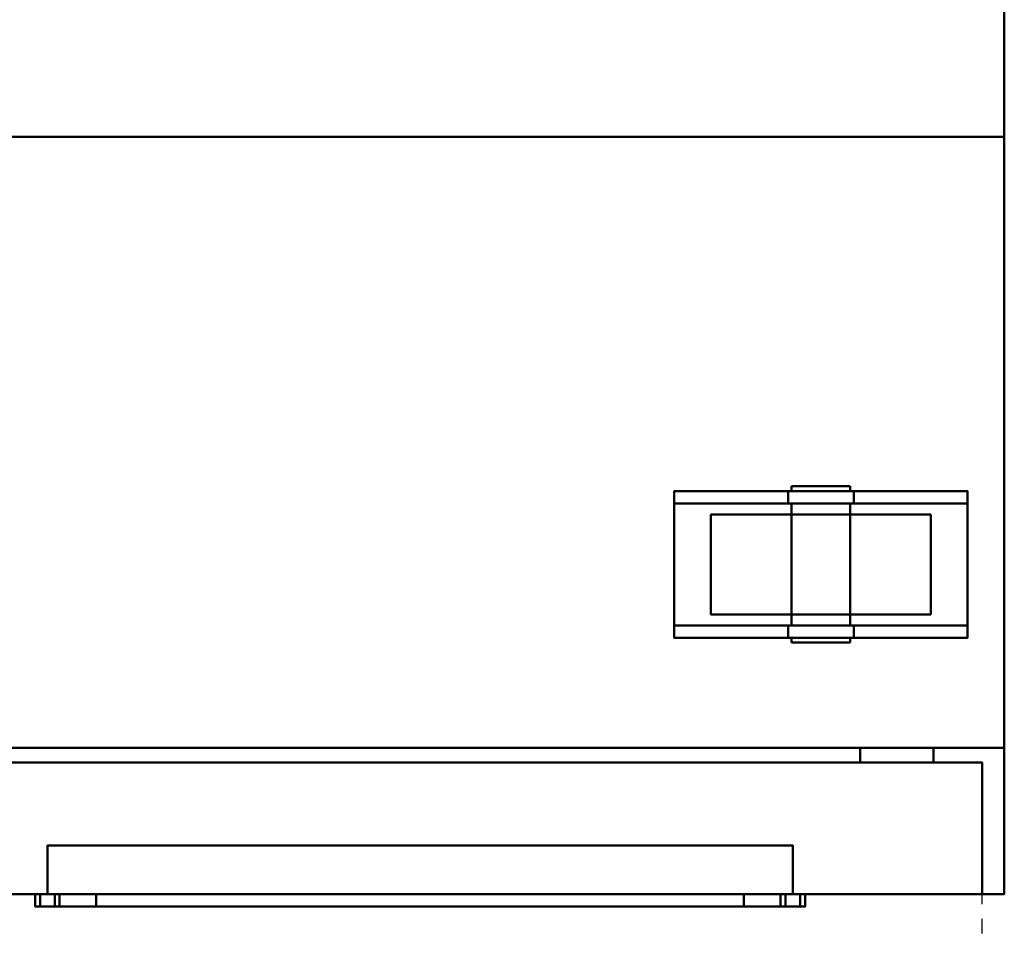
# Model space of a CAD drawing. Header units: millimetres. Extents: x -1264 to 588, y -1214 to 732.
# Tile 13 of 18: x 133 to 536, y -86 to 290. Entities that reach past the tile are written whole.
import ezdxf

# ---------------------------------------------------------------- set-up
doc = ezdxf.new("R2010")
doc.units = ezdxf.units.MM
doc.linetypes.add('Dash', pattern=[11.999999, 6, -6])
doc.layers.add('Q-SPCQ', color=7, linetype='Continuous', lineweight=30)

msp = doc.modelspace()

# ---------------------------------------------------------------- linework, layer by layer
at = {"layer": 'Q-SPCQ', "color": 7}
for q in [(536, 732), (-1263.7, -68)]:
    msp.add_line((536, -68), q, dxfattribs=at)
at = {"layer": 'Q-SPCQ', "linetype": 'Dash'}
msp.add_line((527, -528), (527, -68), dxfattribs=at)
msp.add_arc((553.6, -41.4), 487.32, 183.1286, 266.8714, dxfattribs=at)
at = {"layer": 'Q-SPCQ', "lineweight": 40}
for points in [[(536, -8, 135), (-1264, -8, 135), (-1264, 732, 135), (536, 732, 135)], [(536, 242, 1021.13), (-1264, 242, 1021.13), (-1264, 242, 900), (536, 242, 900)], [(536, 242, 900), (-1264, 242, 900), (-1264, -68, 900), (536, -68, 900)], [(-1264, 242, 913), (-1264, -68, 913), (536, -68, 913), (536, 242, 913)], [(536, -68, 900), (-1264, -68, 900), (-1264, 242, 900), (536, 242, 900)], [(536, 242, 913), (536, 242, 900), (-1264, 242, 900), (-1264, 242, 913)], [(536, -68, 913), (536, -68, 900), (536, 242, 900), (536, 242, 913)], [(447.56, 97, 38.18), (447.56, 92, 38.18), (401, 92, 130), (401, 97, 130)], [(401, 97, 135), (401, 37, 135), (521, 37, 135), (521, 97, 135)], [(521, 97, 130), (521, 92, 130), (474.44, 92, 38.18), (474.44, 97, 38.18)], [(401, 92, 130), (521, 92, 130), (521, 42, 130), (401, 42, 130)], [(447.56, 42, 38.18), (447.56, 37, 38.18), (401, 37, 130), (401, 42, 130)], [(521, 42, 130), (521, 37, 130), (474.44, 37, 38.18), (474.44, 42, 38.18)], [(536, -8, 135), (536, -8, 855), (-1264, -8, 855), (-1264, -8, 135)], [(-1264, -68, 855), (-1264, -8, 855), (536, -8, 855), (536, -68, 855)], [(507, -14, 803), (507, -8, 803), (87, -8, 803), (87, -14, 803)], [(87, -14, 183), (87, -8, 183), (507, -8, 183), (507, -14, 183)], [(477, -14, 213), (477, -8, 213), (117, -8, 213), (117, -14, 213)], [(117, -14, 773), (117, -8, 773), (477, -8, 773), (477, -14, 773)], [(477, -14, 773), (477, -8, 773), (477, -8, 213), (477, -14, 213)], [(507, -14, 183), (507, -8, 183), (507, -8, 803), (507, -14, 803)], [(527, -14, 838), (527, -14, 148), (67, -14, 148), (67, -14, 838)], [(527, -68, 838), (527, -14, 838), (67, -14, 838), (67, -68, 838)], [(67, -68, 148), (67, -14, 148), (527, -14, 148), (527, -68, 148)], [(527, -68, 148), (527, -14, 148), (527, -14, 838), (527, -68, 838)], [(449.5, -48, 798), (144.5, -48, 798), (144.5, -48, 778), (449.5, -48, 778)], [(449.5, -68, 798), (144.5, -68, 798), (144.5, -48, 798), (449.5, -48, 798)], [(536, -68, 900), (-1264, -68, 900), (-1264, -68, 855), (536, -68, 855)], [(-1264, -68, 913), (-1264, -68, 900), (536, -68, 900), (536, -68, 913)], [(139.5, -73, 806), (139.5, -68, 806), (139.5, -68, 710), (139.5, -73, 710)], [(452.5, -73, 808), (452.5, -68, 808), (141.5, -68, 808), (141.5, -73, 808)], [(149.5, -73, 710), (149.5, -68, 710), (149.5, -68, 768), (149.5, -73, 768)], [(164.5, -73, 783), (164.5, -68, 783), (429.5, -68, 783), (429.5, -73, 783)], [(444.5, -73, 768), (444.5, -68, 768), (444.5, -68, 710), (444.5, -73, 710)], [(454.5, -73, 710), (454.5, -68, 710), (454.5, -68, 806), (454.5, -73, 806)]]:
    msp.add_3dface(points, dxfattribs=at)
for points, invisible_edges in [([(536, 732, 1090), (507, 672.95, 1081.7), (536, 242, 1021.13)], 3), ([(536, 242, 900), (536, 732, 135), (536, 732, 1090), (536, 242, 1021.13)], 1), ([(536, 242, 900), (536, -8, 855), (536, -8, 135), (536, 732, 135)], 9), ([(507, 298.14, 1029.02), (536, 242, 1021.13), (507, 672.95, 1081.7)], 3), ([(-114, 298.14, 1029.02), (-1236, 298.14, 1029.02), (-1264, 242, 1021.13), (536, 242, 1021.13)], 10), ([(536, 242, 1021.13), (507, 298.14, 1029.02), (-72, 298.14, 1029.02), (-114, 298.14, 1029.02)], 13), ([(536, -8, 855), (536, 242, 900), (536, -68, 900), (536, -68, 855)], 1), ([(450.61, 97, 51), (449.41, 97, 48.11), (401, 97, 130)], 14), ([(449.41, 97, 48.11), (449, 97, 45), (447.56, 97, 38.18), (401, 97, 130)], 10), ([(461, 97, 57), (457.89, 97, 56.59), (401, 97, 130), (521, 97, 130)], 14), ([(455, 97, 55.39), (452.51, 97, 53.49), (401, 97, 130)], 14), ([(457.89, 97, 56.59), (455, 97, 55.39), (401, 97, 130)], 14), ([(521, 97, 130), (401, 97, 130), (401, 97, 135), (521, 97, 135)], 1), ([(401, 97, 130), (452.51, 97, 53.49), (450.61, 97, 51)], 13), ([(401, 97, 135), (401, 97, 130), (401, 92, 130), (401, 37, 135)], 4), ([(449.61, 97, 35.13), (447.56, 97, 38.18), (450.61, 97, 39), (452.51, 97, 36.51)], 10), ([(447.56, 97, 38.18), (449.41, 97, 41.89), (450.61, 97, 39)], 13), ([(449.41, 97, 41.89), (447.56, 97, 38.18), (449, 97, 45)], 3), ([(449.61, 92, 35.13), (447.56, 92, 38.18), (447.56, 97, 38.18), (449.61, 97, 35.13)], 8), ([(450.61, 99, 39), (449.41, 99, 41.89), (449, 99, 45), (449.41, 99, 48.11)], 8), ([(449.41, 97, 41.89), (449, 97, 45), (449, 99, 45), (449.41, 99, 41.89)], 8), ([(449, 97, 45), (449.41, 97, 48.11), (449.41, 99, 48.11), (449, 99, 45)], 2), ([(449.41, 99, 48.11), (450.61, 99, 51), (452.51, 99, 53.49), (464.11, 99, 33.41)], 12), ([(450.61, 97, 39), (449.41, 97, 41.89), (449.41, 99, 41.89), (450.61, 99, 39)], 10), ([(449.41, 97, 48.11), (450.61, 97, 51), (450.61, 99, 51), (449.41, 99, 48.11)], 10), ([(452.51, 97, 36.51), (455, 97, 34.61), (452.34, 97, 32.66), (449.61, 97, 35.13)], 10), ([(452.34, 92, 32.66), (449.61, 92, 35.13), (449.61, 97, 35.13), (452.34, 97, 32.66)], 10), ([(457.89, 99, 33.41), (455, 99, 34.61), (452.51, 99, 36.51), (450.61, 99, 39)], 8), ([(452.51, 97, 36.51), (450.61, 97, 39), (450.61, 99, 39), (452.51, 99, 36.51)], 10), ([(450.61, 97, 51), (452.51, 97, 53.49), (452.51, 99, 53.49), (450.61, 99, 51)], 10), ([(455, 97, 34.61), (457.89, 97, 33.41), (455.59, 97, 30.93), (452.34, 97, 32.66)], 10), ([(455.59, 92, 30.93), (452.34, 92, 32.66), (452.34, 97, 32.66), (455.59, 97, 30.93)], 10), ([(455, 99, 55.39), (457.89, 99, 56.59), (461, 99, 57), (452.51, 99, 53.49)], 4), ([(455, 97, 34.61), (452.51, 97, 36.51), (452.51, 99, 36.51), (455, 99, 34.61)], 10), ([(452.51, 97, 53.49), (455, 97, 55.39), (455, 99, 55.39), (452.51, 99, 53.49)], 10), ([(457.89, 97, 33.41), (455, 97, 34.61), (455, 99, 34.61), (457.89, 99, 33.41)], 10), ([(455, 97, 55.39), (457.89, 97, 56.59), (457.89, 99, 56.59), (455, 99, 55.39)], 10), ([(457.89, 97, 33.41), (461, 97, 33), (459.16, 97, 30.04), (455.59, 97, 30.93)], 10), ([(459.16, 92, 30.04), (455.59, 92, 30.93), (455.59, 97, 30.93), (459.16, 97, 30.04)], 10), ([(464.11, 99, 33.41), (461, 99, 33), (457.89, 99, 33.41)], 12), ([(461, 97, 33), (457.89, 97, 33.41), (457.89, 99, 33.41), (461, 99, 33)], 10), ([(461, 99, 57), (457.89, 99, 56.59), (457.89, 97, 56.59), (461, 97, 57)], 10), ([(461, 97, 33), (464.11, 97, 33.41), (462.84, 97, 30.04), (459.16, 97, 30.04)], 10), ([(459.16, 97, 30.04), (462.84, 97, 30.04), (462.84, 92, 30.04), (459.16, 92, 30.04)], 10), ([(461, 99, 57), (464.11, 99, 56.59), (467, 99, 55.39)], 12), ([(461, 99, 33), (464.11, 99, 33.41), (464.11, 97, 33.41), (461, 97, 33)], 10), ([(461, 97, 57), (464.11, 97, 56.59), (464.11, 99, 56.59), (461, 99, 57)], 10), ([(464.11, 97, 56.59), (461, 97, 57), (521, 97, 130)], 14), ([(464.11, 97, 33.41), (466.41, 97, 30.93), (462.84, 97, 30.04)], 13), ([(466.41, 92, 30.93), (462.84, 92, 30.04), (462.84, 97, 30.04), (466.41, 97, 30.93)], 10), ([(467, 99, 34.61), (464.11, 99, 33.41), (471.39, 99, 39), (469.49, 99, 36.51)], 2), ([(472.59, 99, 41.89), (471.39, 99, 39), (464.11, 99, 33.41), (467, 99, 55.39)], 14), ([(467, 97, 34.61), (464.11, 97, 33.41), (464.11, 99, 33.41), (467, 99, 34.61)], 10), ([(464.11, 97, 56.59), (467, 97, 55.39), (467, 99, 55.39), (464.11, 99, 56.59)], 10), ([(467, 97, 34.61), (469.66, 97, 32.66), (466.41, 97, 30.93), (464.11, 97, 33.41)], 5), ([(464.11, 97, 56.59), (521, 97, 130), (467, 97, 55.39)], 3), ([(469.66, 92, 32.66), (466.41, 92, 30.93), (466.41, 97, 30.93), (469.66, 97, 32.66)], 10), ([(467, 99, 55.39), (469.49, 99, 53.49), (471.39, 99, 51), (472.59, 99, 41.89)], 12), ([(469.49, 97, 36.51), (467, 97, 34.61), (467, 99, 34.61), (469.49, 99, 36.51)], 10), ([(467, 97, 55.39), (469.49, 97, 53.49), (469.49, 99, 53.49), (467, 99, 55.39)], 10), ([(469.49, 97, 36.51), (472.39, 97, 35.13), (469.66, 97, 32.66), (467, 97, 34.61)], 5), ([(467, 97, 55.39), (521, 97, 130), (469.49, 97, 53.49)], 3), ([(471.39, 97, 39), (469.49, 97, 36.51), (469.49, 99, 36.51), (471.39, 99, 39)], 10), ([(469.49, 97, 53.49), (471.39, 97, 51), (471.39, 99, 51), (469.49, 99, 53.49)], 10), ([(471.39, 97, 39), (474.44, 97, 38.18), (472.39, 97, 35.13), (469.49, 97, 36.51)], 5), ([(471.39, 97, 51), (469.49, 97, 53.49), (521, 97, 130)], 14), ([(472.39, 92, 35.13), (469.66, 92, 32.66), (469.66, 97, 32.66), (472.39, 97, 35.13)], 10), ([(471.39, 99, 51), (472.59, 99, 48.11), (473, 99, 45), (472.59, 99, 41.89)], 8), ([(472.59, 97, 41.89), (471.39, 97, 39), (471.39, 99, 39), (472.59, 99, 41.89)], 10), ([(471.39, 97, 51), (472.59, 97, 48.11), (472.59, 99, 48.11), (471.39, 99, 51)], 10), ([(474.44, 97, 38.18), (471.39, 97, 39), (472.59, 97, 41.89)], 13), ([(471.39, 97, 51), (521, 97, 130), (472.59, 97, 48.11)], 3), ([(474.44, 92, 38.18), (472.39, 92, 35.13), (472.39, 97, 35.13), (474.44, 97, 38.18)], 2), ([(473, 97, 45), (472.59, 97, 41.89), (472.59, 99, 41.89), (473, 99, 45)], 2), ([(472.59, 97, 48.11), (473, 97, 45), (473, 99, 45), (472.59, 99, 48.11)], 8), ([(472.59, 97, 48.11), (521, 97, 130), (474.44, 97, 38.18), (473, 97, 45)], 5), ([(473, 97, 45), (474.44, 97, 38.18), (472.59, 97, 41.89)], 3), ([(521, 92, 130), (521, 97, 130), (521, 97, 135), (521, 37, 135)], 8), ([(401, 92, 130), (452.51, 92, 53.49), (455, 92, 55.39)], 13), ([(452.51, 92, 53.49), (401, 92, 130), (450.61, 92, 51)], 3), ([(455, 92, 55.39), (457.89, 92, 56.59), (401, 92, 130)], 14), ([(401, 92, 130), (457.89, 92, 56.59), (461, 92, 57)], 13), ([(449.41, 92, 48.11), (450.61, 92, 51), (401, 92, 130)], 14), ([(447.56, 92, 38.18), (449, 92, 45), (449.41, 92, 48.11), (401, 92, 130)], 5), ([(461, 92, 57), (464.11, 92, 56.59), (521, 92, 130), (401, 92, 130)], 10), ([(401, 42, 130), (401, 37, 130), (401, 37, 135), (401, 92, 130)], 4), ([(447.56, 92, 38.18), (449.41, 92, 41.89), (449, 92, 45)], 13), ([(450.61, 92, 39), (449.41, 92, 41.89), (447.56, 92, 38.18), (449.61, 92, 35.13)], 10), ([(449.41, 42, 41.89), (449, 42, 45), (449, 92, 45), (449.41, 92, 41.89)], 8), ([(449, 42, 45), (449.41, 42, 48.11), (449.41, 92, 48.11), (449, 92, 45)], 2), ([(450.61, 42, 39), (449.41, 42, 41.89), (449.41, 92, 41.89), (450.61, 92, 39)], 10), ([(449.41, 42, 48.11), (450.61, 42, 51), (450.61, 92, 51), (449.41, 92, 48.11)], 10), ([(452.51, 92, 36.51), (450.61, 92, 39), (449.61, 92, 35.13), (452.34, 92, 32.66)], 10), ([(452.51, 42, 36.51), (450.61, 42, 39), (450.61, 92, 39), (452.51, 92, 36.51)], 10), ([(450.61, 42, 51), (452.51, 42, 53.49), (452.51, 92, 53.49), (450.61, 92, 51)], 10), ([(452.34, 92, 32.66), (455, 92, 34.61), (452.51, 92, 36.51)], 13), ([(455.59, 92, 30.93), (457.89, 92, 33.41), (455, 92, 34.61), (452.34, 92, 32.66)], 5), ([(455, 42, 34.61), (452.51, 42, 36.51), (452.51, 92, 36.51), (455, 92, 34.61)], 10), ([(452.51, 42, 53.49), (455, 42, 55.39), (455, 92, 55.39), (452.51, 92, 53.49)], 10), ([(457.89, 42, 33.41), (455, 42, 34.61), (455, 92, 34.61), (457.89, 92, 33.41)], 10), ([(455, 42, 55.39), (457.89, 42, 56.59), (457.89, 92, 56.59), (455, 92, 55.39)], 10), ([(459.16, 92, 30.04), (461, 92, 33), (457.89, 92, 33.41), (455.59, 92, 30.93)], 5), ([(461, 42, 33), (457.89, 42, 33.41), (457.89, 92, 33.41), (461, 92, 33)], 10), ([(461, 92, 57), (457.89, 92, 56.59), (457.89, 42, 56.59), (461, 42, 57)], 10), ([(461, 92, 33), (459.16, 92, 30.04), (462.84, 92, 30.04)], 13), ([(462.84, 92, 30.04), (466.41, 92, 30.93), (464.11, 92, 33.41), (461, 92, 33)], 10), ([(461, 92, 33), (464.11, 92, 33.41), (464.11, 42, 33.41), (461, 42, 33)], 10), ([(461, 42, 57), (464.11, 42, 56.59), (464.11, 92, 56.59), (461, 92, 57)], 10), ([(467, 92, 55.39), (521, 92, 130), (464.11, 92, 56.59)], 3), ([(466.41, 92, 30.93), (469.66, 92, 32.66), (467, 92, 34.61), (464.11, 92, 33.41)], 10), ([(467, 42, 34.61), (464.11, 42, 33.41), (464.11, 92, 33.41), (467, 92, 34.61)], 10), ([(464.11, 42, 56.59), (467, 42, 55.39), (467, 92, 55.39), (464.11, 92, 56.59)], 10), ([(521, 92, 130), (467, 92, 55.39), (469.49, 92, 53.49)], 13), ([(469.66, 92, 32.66), (472.39, 92, 35.13), (469.49, 92, 36.51), (467, 92, 34.61)], 10), ([(469.49, 42, 36.51), (467, 42, 34.61), (467, 92, 34.61), (469.49, 92, 36.51)], 10), ([(467, 42, 55.39), (469.49, 42, 53.49), (469.49, 92, 53.49), (467, 92, 55.39)], 10), ([(469.49, 92, 53.49), (471.39, 92, 51), (521, 92, 130)], 14), ([(471.39, 92, 39), (469.49, 92, 36.51), (472.39, 92, 35.13), (474.44, 92, 38.18)], 10), ([(471.39, 42, 39), (469.49, 42, 36.51), (469.49, 92, 36.51), (471.39, 92, 39)], 10), ([(469.49, 42, 53.49), (471.39, 42, 51), (471.39, 92, 51), (469.49, 92, 53.49)], 10), ([(471.39, 92, 51), (472.59, 92, 48.11), (521, 92, 130)], 14), ([(471.39, 92, 39), (474.44, 92, 38.18), (472.59, 92, 41.89)], 3), ([(472.59, 42, 41.89), (471.39, 42, 39), (471.39, 92, 39), (472.59, 92, 41.89)], 10), ([(471.39, 42, 51), (472.59, 42, 48.11), (472.59, 92, 48.11), (471.39, 92, 51)], 10), ([(472.59, 92, 48.11), (473, 92, 45), (474.44, 92, 38.18), (521, 92, 130)], 10), ([(474.44, 92, 38.18), (473, 92, 45), (472.59, 92, 41.89)], 13), ([(473, 42, 45), (472.59, 42, 41.89), (472.59, 92, 41.89), (473, 92, 45)], 2), ([(472.59, 42, 48.11), (473, 42, 45), (473, 92, 45), (472.59, 92, 48.11)], 8), ([(521, 37, 135), (521, 37, 130), (521, 42, 130), (521, 92, 130)], 8), ([(417.53, 87.5, 33.35), (416, 87.5, 45), (438.5, 87.5, 6.03), (422.03, 87.5, 22.5)], 6), ([(438.5, 87.5, 6.03), (416, 87.5, 45), (472.65, 87.5, 1.53), (461, 87.5, 0)], 11), ([(472.65, 87.5, 1.53), (416, 87.5, 45), (417.53, 87.5, 56.65), (492.82, 87.5, 76.82)], 13), ([(417.53, 87.5, 33.35), (417.53, 46.5, 33.35), (416, 46.5, 45), (416, 87.5, 45)], 1), ([(416, 46.5, 45), (417.53, 46.5, 56.65), (417.53, 87.5, 56.65), (416, 87.5, 45)], 2), ([(461, 87.5, 90), (417.53, 87.5, 56.65), (422.03, 87.5, 67.5), (429.18, 87.5, 76.82)], 9), ([(492.82, 87.5, 76.82), (417.53, 87.5, 56.65), (461, 87.5, 90), (483.5, 87.5, 83.97)], 7), ([(422.03, 87.5, 22.5), (422.03, 46.5, 22.5), (417.53, 46.5, 33.35), (417.53, 87.5, 33.35)], 5), ([(417.53, 46.5, 56.65), (422.03, 46.5, 67.5), (422.03, 87.5, 67.5), (417.53, 87.5, 56.65)], 10), ([(422.03, 87.5, 22.5), (438.5, 87.5, 6.03), (429.18, 87.5, 13.18)], 1), ([(429.18, 87.5, 13.18), (429.18, 46.5, 13.18), (422.03, 46.5, 22.5), (422.03, 87.5, 22.5)], 5), ([(422.03, 46.5, 67.5), (429.18, 46.5, 76.82), (429.18, 87.5, 76.82), (422.03, 87.5, 67.5)], 10), ([(438.5, 87.5, 83.97), (449.35, 87.5, 88.47), (461, 87.5, 90), (429.18, 87.5, 76.82)], 4), ([(438.5, 87.5, 6.03), (438.5, 46.5, 6.03), (429.18, 46.5, 13.18), (429.18, 87.5, 13.18)], 5), ([(429.18, 46.5, 76.82), (438.5, 46.5, 83.97), (438.5, 87.5, 83.97), (429.18, 87.5, 76.82)], 10), ([(438.5, 87.5, 6.03), (461, 87.5, 0), (449.35, 87.5, 1.53)], 1), ([(449.35, 87.5, 1.53), (449.35, 46.5, 1.53), (438.5, 46.5, 6.03), (438.5, 87.5, 6.03)], 5), ([(438.5, 46.5, 83.97), (449.35, 46.5, 88.47), (449.35, 87.5, 88.47), (438.5, 87.5, 83.97)], 10), ([(449.35, 87.5, 1.53), (461, 87.5, 0), (461, 46.5, 0), (449.35, 46.5, 1.53)], 10), ([(461, 46.5, 90), (461, 87.5, 90), (449.35, 87.5, 88.47), (449.35, 46.5, 88.47)], 5), ([(472.65, 87.5, 88.47), (483.5, 87.5, 83.97), (461, 87.5, 90)], 2), ([(461, 46.5, 0), (461, 87.5, 0), (472.65, 87.5, 1.53), (472.65, 46.5, 1.53)], 5), ([(472.65, 87.5, 88.47), (461, 87.5, 90), (461, 46.5, 90), (472.65, 46.5, 88.47)], 10), ([(492.82, 87.5, 13.18), (483.5, 87.5, 6.03), (472.65, 87.5, 1.53), (492.82, 87.5, 76.82)], 12), ([(483.5, 46.5, 6.03), (472.65, 46.5, 1.53), (472.65, 87.5, 1.53), (483.5, 87.5, 6.03)], 10), ([(472.65, 87.5, 88.47), (472.65, 46.5, 88.47), (483.5, 46.5, 83.97), (483.5, 87.5, 83.97)], 5), ([(492.82, 46.5, 13.18), (483.5, 46.5, 6.03), (483.5, 87.5, 6.03), (492.82, 87.5, 13.18)], 10), ([(483.5, 87.5, 83.97), (483.5, 46.5, 83.97), (492.82, 46.5, 76.82), (492.82, 87.5, 76.82)], 5), ([(504.47, 87.5, 33.35), (499.97, 87.5, 22.5), (492.82, 87.5, 13.18), (499.97, 87.5, 67.5)], 12), ([(492.82, 87.5, 13.18), (492.82, 87.5, 76.82), (499.97, 87.5, 67.5)], 13), ([(499.97, 46.5, 22.5), (492.82, 46.5, 13.18), (492.82, 87.5, 13.18), (499.97, 87.5, 22.5)], 10), ([(492.82, 87.5, 76.82), (492.82, 46.5, 76.82), (499.97, 46.5, 67.5), (499.97, 87.5, 67.5)], 5), ([(504.47, 87.5, 56.65), (506, 87.5, 45), (504.47, 87.5, 33.35), (499.97, 87.5, 67.5)], 4), ([(504.47, 46.5, 33.35), (499.97, 46.5, 22.5), (499.97, 87.5, 22.5), (504.47, 87.5, 33.35)], 10), ([(499.97, 87.5, 67.5), (499.97, 46.5, 67.5), (504.47, 46.5, 56.65), (504.47, 87.5, 56.65)], 5), ([(506, 46.5, 45), (504.47, 46.5, 33.35), (504.47, 87.5, 33.35), (506, 87.5, 45)], 2), ([(504.47, 87.5, 56.65), (504.47, 46.5, 56.65), (506, 46.5, 45), (506, 87.5, 45)], 1), ([(417.53, 46.5, 56.65), (416, 46.5, 45), (417.53, 46.5, 33.35)], 12), ([(422.03, 46.5, 67.5), (417.53, 46.5, 56.65), (438.5, 46.5, 83.97), (429.18, 46.5, 76.82)], 2), ([(438.5, 46.5, 6.03), (417.53, 46.5, 33.35), (422.03, 46.5, 22.5), (429.18, 46.5, 13.18)], 1), ([(461, 46.5, 0), (472.65, 46.5, 1.53), (417.53, 46.5, 56.65)], 14), ([(461, 46.5, 90), (449.35, 46.5, 88.47), (438.5, 46.5, 83.97), (492.82, 46.5, 76.82)], 12), ([(461, 46.5, 0), (438.5, 46.5, 6.03), (449.35, 46.5, 1.53)], 1), ([(483.5, 46.5, 83.97), (472.65, 46.5, 88.47), (461, 46.5, 90), (492.82, 46.5, 76.82)], 4), ([(472.65, 46.5, 1.53), (483.5, 46.5, 6.03), (492.82, 46.5, 13.18), (492.82, 46.5, 76.82)], 12), ([(499.97, 46.5, 67.5), (492.82, 46.5, 76.82), (504.47, 46.5, 33.35), (504.47, 46.5, 56.65)], 6), ([(492.82, 46.5, 13.18), (499.97, 46.5, 22.5), (504.47, 46.5, 33.35), (492.82, 46.5, 76.82)], 12), ([(504.47, 46.5, 56.65), (504.47, 46.5, 33.35), (506, 46.5, 45)], 1), ([(449.41, 42, 48.11), (449, 42, 45), (447.56, 42, 38.18), (401, 42, 130)], 10), ([(450.61, 42, 51), (401, 42, 130), (452.51, 42, 53.49)], 3), ([(401, 42, 130), (450.61, 42, 51), (449.41, 42, 48.11)], 13), ([(455, 42, 55.39), (452.51, 42, 53.49), (401, 42, 130)], 14), ([(457.89, 42, 56.59), (455, 42, 55.39), (401, 42, 130)], 14), ([(461, 42, 57), (457.89, 42, 56.59), (401, 42, 130), (521, 42, 130)], 10), ([(450.61, 42, 39), (452.51, 42, 36.51), (449.61, 42, 35.13), (447.56, 42, 38.18)], 10), ([(449.41, 42, 41.89), (447.56, 42, 38.18), (449, 42, 45)], 3), ([(450.61, 42, 39), (447.56, 42, 38.18), (449.41, 42, 41.89)], 3), ([(449.61, 37, 35.13), (447.56, 37, 38.18), (447.56, 42, 38.18), (449.61, 42, 35.13)], 8), ([(452.51, 42, 36.51), (455, 42, 34.61), (452.34, 42, 32.66), (449.61, 42, 35.13)], 10), ([(452.34, 37, 32.66), (449.61, 37, 35.13), (449.61, 42, 35.13), (452.34, 42, 32.66)], 10), ([(455.59, 42, 30.93), (452.34, 42, 32.66), (455, 42, 34.61), (457.89, 42, 33.41)], 10), ([(455.59, 37, 30.93), (452.34, 37, 32.66), (452.34, 42, 32.66), (455.59, 42, 30.93)], 10), ([(459.16, 42, 30.04), (455.59, 42, 30.93), (457.89, 42, 33.41), (461, 42, 33)], 10), ([(459.16, 37, 30.04), (455.59, 37, 30.93), (455.59, 42, 30.93), (459.16, 42, 30.04)], 10), ([(459.16, 42, 30.04), (461, 42, 33), (462.84, 42, 30.04)], 3), ([(459.16, 42, 30.04), (462.84, 42, 30.04), (462.84, 37, 30.04), (459.16, 37, 30.04)], 10), ([(464.11, 42, 33.41), (466.41, 42, 30.93), (462.84, 42, 30.04), (461, 42, 33)], 5), ([(464.11, 42, 56.59), (461, 42, 57), (521, 42, 130)], 14), ([(466.41, 37, 30.93), (462.84, 37, 30.04), (462.84, 42, 30.04), (466.41, 42, 30.93)], 10), ([(467, 42, 34.61), (469.66, 42, 32.66), (466.41, 42, 30.93), (464.11, 42, 33.41)], 5), ([(521, 42, 130), (467, 42, 55.39), (464.11, 42, 56.59)], 13), ([(469.66, 37, 32.66), (466.41, 37, 30.93), (466.41, 42, 30.93), (469.66, 42, 32.66)], 10), ([(469.49, 42, 36.51), (472.39, 42, 35.13), (469.66, 42, 32.66), (467, 42, 34.61)], 5), ([(469.49, 42, 53.49), (467, 42, 55.39), (521, 42, 130)], 14), ([(471.39, 42, 39), (474.44, 42, 38.18), (472.39, 42, 35.13), (469.49, 42, 36.51)], 5), ([(469.49, 42, 53.49), (521, 42, 130), (471.39, 42, 51)], 3), ([(472.39, 37, 35.13), (469.66, 37, 32.66), (469.66, 42, 32.66), (472.39, 42, 35.13)], 10), ([(474.44, 42, 38.18), (471.39, 42, 39), (472.59, 42, 41.89)], 13), ([(472.59, 42, 48.11), (471.39, 42, 51), (521, 42, 130)], 14), ([(474.44, 37, 38.18), (472.39, 37, 35.13), (472.39, 42, 35.13), (474.44, 42, 38.18)], 2), ([(474.44, 42, 38.18), (473, 42, 45), (472.59, 42, 48.11), (521, 42, 130)], 5), ([(473, 42, 45), (474.44, 42, 38.18), (472.59, 42, 41.89)], 3), ([(401, 37, 135), (401, 37, 130), (521, 37, 130), (521, 37, 135)], 2), ([(455, 37, 55.39), (457.89, 37, 56.59), (401, 37, 130)], 14), ([(401, 37, 130), (452.51, 37, 53.49), (455, 37, 55.39)], 13), ([(461, 37, 57), (401, 37, 130), (457.89, 37, 56.59)], 3), ([(450.61, 37, 51), (452.51, 37, 53.49), (401, 37, 130)], 14), ([(449.41, 37, 48.11), (450.61, 37, 51), (401, 37, 130)], 14), ([(447.56, 37, 38.18), (449, 37, 45), (449.41, 37, 48.11), (401, 37, 130)], 5), ([(461, 37, 57), (464.11, 37, 56.59), (521, 37, 130), (401, 37, 130)], 14), ([(447.56, 37, 38.18), (449.41, 37, 41.89), (449, 37, 45)], 13), ([(450.61, 37, 39), (447.56, 37, 38.18), (449.61, 37, 35.13), (452.51, 37, 36.51)], 5), ([(447.56, 37, 38.18), (450.61, 37, 39), (449.41, 37, 41.89)], 13), ([(449, 37, 45), (449.41, 37, 41.89), (449.41, 35, 41.89), (449, 35, 45)], 2), ([(449, 35, 45), (449.41, 35, 48.11), (449.41, 37, 48.11), (449, 37, 45)], 2), ([(450.61, 35, 39), (449.41, 35, 41.89), (449.41, 37, 41.89), (450.61, 37, 39)], 10), ([(449.41, 35, 48.11), (450.61, 35, 51), (450.61, 37, 51), (449.41, 37, 48.11)], 10), ([(449.61, 37, 35.13), (452.34, 37, 32.66), (452.51, 37, 36.51)], 14), ([(452.51, 35, 36.51), (450.61, 35, 39), (450.61, 37, 39), (452.51, 37, 36.51)], 10), ([(450.61, 35, 51), (452.51, 35, 53.49), (452.51, 37, 53.49), (450.61, 37, 51)], 10), ([(452.34, 37, 32.66), (455.59, 37, 30.93), (455, 37, 34.61), (452.51, 37, 36.51)], 10), ([(455, 35, 34.61), (452.51, 35, 36.51), (452.51, 37, 36.51), (455, 37, 34.61)], 10), ([(452.51, 35, 53.49), (455, 35, 55.39), (455, 37, 55.39), (452.51, 37, 53.49)], 10), ([(455.59, 37, 30.93), (459.16, 37, 30.04), (457.89, 37, 33.41), (455, 37, 34.61)], 10), ([(457.89, 35, 33.41), (455, 35, 34.61), (455, 37, 34.61), (457.89, 37, 33.41)], 10), ([(455, 35, 55.39), (457.89, 35, 56.59), (457.89, 37, 56.59), (455, 37, 55.39)], 10), ([(457.89, 37, 33.41), (459.16, 37, 30.04), (461, 37, 33)], 3), ([(461, 35, 33), (457.89, 35, 33.41), (457.89, 37, 33.41), (461, 37, 33)], 10), ([(461, 37, 57), (457.89, 37, 56.59), (457.89, 35, 56.59), (461, 35, 57)], 10), ([(462.84, 37, 30.04), (464.11, 37, 33.41), (461, 37, 33), (459.16, 37, 30.04)], 5), ([(461, 37, 33), (464.11, 37, 33.41), (464.11, 35, 33.41), (461, 35, 33)], 10), ([(461, 35, 57), (464.11, 35, 56.59), (464.11, 37, 56.59), (461, 37, 57)], 10), ([(466.41, 37, 30.93), (464.11, 37, 33.41), (462.84, 37, 30.04)], 3), ([(521, 37, 130), (464.11, 37, 56.59), (467, 37, 55.39)], 13), ([(466.41, 37, 30.93), (469.66, 37, 32.66), (467, 37, 34.61), (464.11, 37, 33.41)], 10), ([(467, 35, 34.61), (464.11, 35, 33.41), (464.11, 37, 33.41), (467, 37, 34.61)], 10), ([(464.11, 35, 56.59), (467, 35, 55.39), (467, 37, 55.39), (464.11, 37, 56.59)], 10), ([(521, 37, 130), (467, 37, 55.39), (469.49, 37, 53.49)], 13), ([(469.66, 37, 32.66), (472.39, 37, 35.13), (469.49, 37, 36.51), (467, 37, 34.61)], 10), ([(469.49, 35, 36.51), (467, 35, 34.61), (467, 37, 34.61), (469.49, 37, 36.51)], 10), ([(467, 35, 55.39), (469.49, 35, 53.49), (469.49, 37, 53.49), (467, 37, 55.39)], 10), ([(469.49, 37, 53.49), (471.39, 37, 51), (521, 37, 130)], 14), ([(472.39, 37, 35.13), (474.44, 37, 38.18), (471.39, 37, 39), (469.49, 37, 36.51)], 10), ([(471.39, 35, 39), (469.49, 35, 36.51), (469.49, 37, 36.51), (471.39, 37, 39)], 10), ([(469.49, 35, 53.49), (471.39, 35, 51), (471.39, 37, 51), (469.49, 37, 53.49)], 10), ([(471.39, 37, 51), (472.59, 37, 48.11), (521, 37, 130)], 14), ([(471.39, 37, 39), (474.44, 37, 38.18), (472.59, 37, 41.89)], 3), ([(472.59, 35, 41.89), (471.39, 35, 39), (471.39, 37, 39), (472.59, 37, 41.89)], 10), ([(471.39, 35, 51), (472.59, 35, 48.11), (472.59, 37, 48.11), (471.39, 37, 51)], 10), ([(472.59, 37, 48.11), (473, 37, 45), (474.44, 37, 38.18), (521, 37, 130)], 10), ([(474.44, 37, 38.18), (473, 37, 45), (472.59, 37, 41.89)], 13), ([(473, 35, 45), (472.59, 35, 41.89), (472.59, 37, 41.89), (473, 37, 45)], 2), ([(473, 37, 45), (472.59, 37, 48.11), (472.59, 35, 48.11), (473, 35, 45)], 2), ([(449, 35, 45), (449.41, 35, 41.89), (450.61, 35, 39), (449.41, 35, 48.11)], 4), ([(452.51, 35, 53.49), (450.61, 35, 51), (449.41, 35, 48.11), (450.61, 35, 39)], 12), ([(452.51, 35, 36.51), (455, 35, 34.61), (457.89, 35, 33.41), (450.61, 35, 39)], 4), ([(461, 35, 57), (457.89, 35, 56.59), (455, 35, 55.39), (452.51, 35, 53.49)], 8), ([(457.89, 35, 33.41), (461, 35, 33), (464.11, 35, 33.41)], 12), ([(467, 35, 55.39), (464.11, 35, 56.59), (461, 35, 57)], 12), ([(464.11, 35, 33.41), (467, 35, 34.61), (472.59, 35, 41.89), (467, 35, 55.39)], 14), ([(471.39, 35, 51), (469.49, 35, 53.49), (467, 35, 55.39), (472.59, 35, 41.89)], 12), ([(467, 35, 34.61), (469.49, 35, 36.51), (471.39, 35, 39), (472.59, 35, 41.89)], 8), ([(473, 35, 45), (472.59, 35, 48.11), (471.39, 35, 51), (472.59, 35, 41.89)], 4), ([(87, -8, 183), (117, -8, 213), (477, -8, 213), (507, -8, 183)], 5), ([(477, -8, 773), (117, -8, 773), (87, -8, 803), (507, -8, 803)], 10), ([(507, -8, 183), (477, -8, 213), (477, -8, 773), (507, -8, 803)], 5), ([(87, -14, 803), (117, -14, 773), (477, -14, 773), (507, -14, 803)], 5), ([(477, -14, 213), (117, -14, 213), (87, -14, 183), (507, -14, 183)], 10), ([(507, -14, 803), (477, -14, 773), (477, -14, 213), (507, -14, 183)], 5), ([(144.5, -68, 798), (144.5, -50.27, 753.56), (144.5, -48, 778), (144.5, -48, 798)], 1), ([(144.5, -48, 778), (144.5, -50.27, 753.56), (449.5, -50.27, 753.56), (449.5, -48, 778)], 2), ([(449.5, -48, 778), (449.5, -50.27, 753.56), (449.5, -68, 798), (449.5, -48, 798)], 2), ([(144.5, -68, 798), (144.5, -68, 708), (144.5, -57.02, 729.95), (144.5, -50.27, 753.56)], 8), ([(144.5, -50.27, 753.56), (144.5, -57.02, 729.95), (449.5, -57.02, 729.95), (449.5, -50.27, 753.56)], 10), ([(449.5, -57.02, 729.95), (449.5, -68, 708), (449.5, -68, 798), (449.5, -50.27, 753.56)], 4), ([(144.5, -57.02, 729.95), (144.5, -68, 708), (449.5, -68, 708), (449.5, -57.02, 729.95)], 8), ([(144.5, -68, 798), (449.5, -68, 798), (527, -68, 838), (67, -68, 838)], 10), ([(67, -68, 148), (527, -68, 148), (449.5, -68, 708), (144.5, -68, 708)], 10), ([(144.5, -68, 708), (144.5, -68, 798), (67, -68, 838), (67, -68, 148)], 10), ([(139.5, -68, 806), (140.5, -68, 807.73), (140.98, -68, 807.93), (141.5, -68, 808)], 9), ([(139.5, -68, 806), (139.57, -68, 806.52), (139.77, -68, 807), (140.09, -68, 807.41)], 8), ([(139.5, -68, 806), (140.09, -68, 807.41), (140.5, -68, 807.73)], 13), ([(157, -68, 780.99), (139.5, -68, 806), (141.5, -68, 808), (160.62, -68, 782.49)], 7), ([(139.5, -68, 806), (150.01, -68, 771.88), (149.5, -68, 768), (139.5, -68, 710)], 5), ([(153.89, -68, 778.61), (151.51, -68, 775.5), (139.5, -68, 806)], 14), ([(150.01, -68, 771.88), (139.5, -68, 806), (151.51, -68, 775.5)], 3), ([(157, -68, 780.99), (153.89, -68, 778.61), (139.5, -68, 806)], 14), ([(139.77, -68, 709), (139.57, -68, 709.48), (139.5, -68, 710), (140.09, -68, 708.59)], 4), ([(140.5, -68, 708.27), (140.09, -68, 708.59), (139.5, -68, 710), (140.98, -68, 708.07)], 6), ([(141.5, -68, 708), (140.98, -68, 708.07), (139.5, -68, 710), (144.5, -68, 708)], 6), ([(149.5, -68, 710), (144.5, -68, 708), (139.5, -68, 710), (149.5, -68, 768)], 7), ([(139.5, -73, 806), (139.57, -73, 806.52), (139.57, -68, 806.52), (139.5, -68, 806)], 2), ([(139.5, -68, 710), (139.57, -68, 709.48), (139.57, -73, 709.48), (139.5, -73, 710)], 2), ([(139.77, -68, 807), (139.57, -68, 806.52), (139.57, -73, 806.52), (139.77, -73, 807)], 10), ([(139.57, -68, 709.48), (139.77, -68, 709), (139.77, -73, 709), (139.57, -73, 709.48)], 10), ([(140.09, -68, 807.41), (139.77, -68, 807), (139.77, -73, 807), (140.09, -73, 807.41)], 10), ([(140.09, -73, 708.59), (139.77, -73, 709), (139.77, -68, 709), (140.09, -68, 708.59)], 10), ([(140.09, -73, 807.41), (140.5, -73, 807.73), (140.5, -68, 807.73), (140.09, -68, 807.41)], 10), ([(140.09, -68, 708.59), (140.5, -68, 708.27), (140.5, -73, 708.27), (140.09, -73, 708.59)], 10), ([(140.98, -68, 807.93), (140.5, -68, 807.73), (140.5, -73, 807.73), (140.98, -73, 807.93)], 10), ([(140.5, -68, 708.27), (140.98, -68, 708.07), (140.98, -73, 708.07), (140.5, -73, 708.27)], 10), ([(141.5, -68, 808), (140.98, -68, 807.93), (140.98, -73, 807.93), (141.5, -73, 808)], 2), ([(141.5, -73, 708), (140.98, -73, 708.07), (140.98, -68, 708.07), (141.5, -68, 708)], 2), ([(164.5, -68, 783), (160.62, -68, 782.49), (141.5, -68, 808), (452.5, -68, 808)], 10), ([(144.5, -68, 708), (147.5, -73, 708), (141.5, -73, 708), (141.5, -68, 708)], 1), ([(147.5, -68, 708), (144.5, -68, 708), (149.5, -68, 710), (148.02, -68, 708.07)], 6), ([(144.5, -68, 708), (147.5, -68, 708), (147.5, -73, 708)], 12), ([(147.5, -68, 708), (148.02, -68, 708.07), (148.02, -73, 708.07), (147.5, -73, 708)], 2), ([(149.5, -68, 710), (148.91, -68, 708.59), (148.5, -68, 708.27), (148.02, -68, 708.07)], 9), ([(148.02, -68, 708.07), (148.5, -68, 708.27), (148.5, -73, 708.27), (148.02, -73, 708.07)], 10), ([(148.91, -73, 708.59), (148.5, -73, 708.27), (148.5, -68, 708.27), (148.91, -68, 708.59)], 10), ([(149.23, -68, 709), (148.91, -68, 708.59), (149.5, -68, 710), (149.43, -68, 709.48)], 2), ([(148.91, -68, 708.59), (149.23, -68, 709), (149.23, -73, 709), (148.91, -73, 708.59)], 10), ([(149.23, -68, 709), (149.43, -68, 709.48), (149.43, -73, 709.48), (149.23, -73, 709)], 10), ([(149.5, -73, 710), (149.43, -73, 709.48), (149.43, -68, 709.48), (149.5, -68, 710)], 2), ([(150.01, -73, 771.88), (149.5, -73, 768), (149.5, -68, 768), (150.01, -68, 771.88)], 8), ([(151.51, -73, 775.5), (150.01, -73, 771.88), (150.01, -68, 771.88), (151.51, -68, 775.5)], 10), ([(151.51, -68, 775.5), (153.89, -68, 778.61), (153.89, -73, 778.61), (151.51, -73, 775.5)], 10), ([(153.89, -68, 778.61), (157, -68, 780.99), (157, -73, 780.99), (153.89, -73, 778.61)], 10), ([(160.62, -73, 782.49), (157, -73, 780.99), (157, -68, 780.99), (160.62, -68, 782.49)], 10), ([(164.5, -73, 783), (160.62, -73, 782.49), (160.62, -68, 782.49), (164.5, -68, 783)], 2), ([(429.5, -68, 783), (164.5, -68, 783), (452.5, -68, 808)], 14), ([(433.38, -68, 782.49), (429.5, -68, 783), (452.5, -68, 808)], 14), ([(433.38, -73, 782.49), (429.5, -73, 783), (429.5, -68, 783), (433.38, -68, 782.49)], 8), ([(437, -68, 780.99), (433.38, -68, 782.49), (452.5, -68, 808), (454.5, -68, 806)], 14), ([(437, -73, 780.99), (433.38, -73, 782.49), (433.38, -68, 782.49), (437, -68, 780.99)], 10), ([(437, -68, 780.99), (454.5, -68, 806), (440.11, -68, 778.61)], 3), ([(437, -68, 780.99), (440.11, -68, 778.61), (440.11, -73, 778.61), (437, -73, 780.99)], 10), ([(442.49, -68, 775.5), (440.11, -68, 778.61), (454.5, -68, 806)], 14), ([(440.11, -68, 778.61), (442.49, -68, 775.5), (442.49, -73, 775.5), (440.11, -73, 778.61)], 10), ([(442.49, -68, 775.5), (454.5, -68, 806), (443.99, -68, 771.88)], 3), ([(443.99, -73, 771.88), (442.49, -73, 775.5), (442.49, -68, 775.5), (443.99, -68, 771.88)], 10), ([(444.5, -68, 768), (443.99, -68, 771.88), (454.5, -68, 806), (454.5, -68, 710)], 10), ([(444.5, -73, 768), (443.99, -73, 771.88), (443.99, -68, 771.88), (444.5, -68, 768)], 2), ([(444.77, -68, 709), (444.57, -68, 709.48), (444.5, -68, 710), (445.09, -68, 708.59)], 4), ([(445.5, -68, 708.27), (445.09, -68, 708.59), (444.5, -68, 710), (445.98, -68, 708.07)], 6), ([(446.5, -68, 708), (445.98, -68, 708.07), (444.5, -68, 710), (449.5, -68, 708)], 6), ([(454.5, -68, 710), (449.5, -68, 708), (444.5, -68, 710), (444.5, -68, 768)], 11), ([(444.5, -68, 710), (444.57, -68, 709.48), (444.57, -73, 709.48), (444.5, -73, 710)], 2), ([(444.57, -68, 709.48), (444.77, -68, 709), (444.77, -73, 709), (444.57, -73, 709.48)], 10), ([(445.09, -73, 708.59), (444.77, -73, 709), (444.77, -68, 709), (445.09, -68, 708.59)], 10), ([(445.09, -68, 708.59), (445.5, -68, 708.27), (445.5, -73, 708.27), (445.09, -73, 708.59)], 10), ([(445.5, -68, 708.27), (445.98, -68, 708.07), (445.98, -73, 708.07), (445.5, -73, 708.27)], 10), ([(446.5, -73, 708), (445.98, -73, 708.07), (445.98, -68, 708.07), (446.5, -68, 708)], 2), ([(449.5, -68, 708), (452.5, -73, 708), (446.5, -73, 708), (446.5, -68, 708)], 1), ([(452.5, -68, 708), (449.5, -68, 708), (454.5, -68, 710), (453.02, -68, 708.07)], 6), ([(449.5, -68, 708), (452.5, -68, 708), (452.5, -73, 708)], 12), ([(527, -68, 838), (449.5, -68, 798), (449.5, -68, 708), (527, -68, 148)], 5), ([(454.5, -68, 806), (452.5, -68, 808), (453.02, -68, 807.93), (453.5, -68, 807.73)], 9), ([(452.5, -68, 708), (453.02, -68, 708.07), (453.02, -73, 708.07), (452.5, -73, 708)], 2), ([(452.5, -73, 808), (453.02, -73, 807.93), (453.02, -68, 807.93), (452.5, -68, 808)], 2), ([(454.5, -68, 710), (453.91, -68, 708.59), (453.5, -68, 708.27), (453.02, -68, 708.07)], 9), ([(453.02, -68, 708.07), (453.5, -68, 708.27), (453.5, -73, 708.27), (453.02, -73, 708.07)], 10), ([(453.5, -68, 807.73), (453.02, -68, 807.93), (453.02, -73, 807.93), (453.5, -73, 807.73)], 10), ([(453.91, -68, 807.41), (454.5, -68, 806), (453.5, -68, 807.73)], 3), ([(453.91, -73, 708.59), (453.5, -73, 708.27), (453.5, -68, 708.27), (453.91, -68, 708.59)], 10), ([(453.91, -68, 807.41), (453.5, -68, 807.73), (453.5, -73, 807.73), (453.91, -73, 807.41)], 10), ([(454.5, -68, 806), (453.91, -68, 807.41), (454.23, -68, 807), (454.43, -68, 806.52)], 1), ([(454.23, -68, 709), (453.91, -68, 708.59), (454.5, -68, 710), (454.43, -68, 709.48)], 2), ([(453.91, -68, 708.59), (454.23, -68, 709), (454.23, -73, 709), (453.91, -73, 708.59)], 10), ([(453.91, -73, 807.41), (454.23, -73, 807), (454.23, -68, 807), (453.91, -68, 807.41)], 10), ([(454.23, -68, 709), (454.43, -68, 709.48), (454.43, -73, 709.48), (454.23, -73, 709)], 10), ([(454.43, -68, 806.52), (454.23, -68, 807), (454.23, -73, 807), (454.43, -73, 806.52)], 10), ([(454.5, -73, 710), (454.43, -73, 709.48), (454.43, -68, 709.48), (454.5, -68, 710)], 2), ([(454.5, -68, 806), (454.43, -68, 806.52), (454.43, -73, 806.52), (454.5, -73, 806)], 2), ([(157, -73, 780.99), (160.62, -73, 782.49), (141.5, -73, 808), (139.5, -73, 806)], 14), ([(151.51, -73, 775.5), (153.89, -73, 778.61), (139.5, -73, 806)], 14), ([(149.5, -73, 768), (150.01, -73, 771.88), (139.5, -73, 806), (139.5, -73, 710)], 10), ([(151.51, -73, 775.5), (139.5, -73, 806), (150.01, -73, 771.88)], 3), ([(157, -73, 780.99), (139.5, -73, 806), (153.89, -73, 778.61)], 3), ([(139.5, -73, 806), (141.5, -73, 808), (140.98, -73, 807.93), (140.5, -73, 807.73)], 9), ([(139.5, -73, 806), (140.09, -73, 807.41), (139.77, -73, 807), (139.57, -73, 806.52)], 1), ([(140.09, -73, 807.41), (139.5, -73, 806), (140.5, -73, 807.73)], 3), ([(147.5, -73, 708), (148.02, -73, 708.07), (149.5, -73, 710), (139.5, -73, 710)], 14), ([(139.5, -73, 710), (139.57, -73, 709.48), (139.77, -73, 709), (140.09, -73, 708.59)], 8), ([(140.98, -73, 708.07), (141.5, -73, 708), (139.5, -73, 710), (140.5, -73, 708.27)], 6), ([(140.09, -73, 708.59), (140.5, -73, 708.27), (139.5, -73, 710)], 14), ([(139.5, -73, 710), (141.5, -73, 708), (147.5, -73, 708)], 13), ([(149.5, -73, 710), (149.5, -73, 768), (139.5, -73, 710)], 14), ([(429.5, -73, 783), (433.38, -73, 782.49), (452.5, -73, 808), (141.5, -73, 808)], 10), ([(160.62, -73, 782.49), (164.5, -73, 783), (141.5, -73, 808)], 14), ([(164.5, -73, 783), (429.5, -73, 783), (141.5, -73, 808)], 14), ([(148.5, -73, 708.27), (148.91, -73, 708.59), (149.5, -73, 710), (148.02, -73, 708.07)], 6), ([(149.23, -73, 709), (149.43, -73, 709.48), (149.5, -73, 710), (148.91, -73, 708.59)], 4), ([(437, -73, 780.99), (454.5, -73, 806), (452.5, -73, 808), (433.38, -73, 782.49)], 7), ([(437, -73, 780.99), (440.11, -73, 778.61), (454.5, -73, 806)], 14), ([(440.11, -73, 778.61), (442.49, -73, 775.5), (454.5, -73, 806)], 14), ([(443.99, -73, 771.88), (454.5, -73, 806), (442.49, -73, 775.5)], 3), ([(454.5, -73, 806), (443.99, -73, 771.88), (444.5, -73, 768), (454.5, -73, 710)], 5), ([(444.5, -73, 710), (444.57, -73, 709.48), (444.77, -73, 709), (445.09, -73, 708.59)], 8), ([(445.98, -73, 708.07), (446.5, -73, 708), (444.5, -73, 710), (445.5, -73, 708.27)], 6), ([(445.09, -73, 708.59), (445.5, -73, 708.27), (444.5, -73, 710)], 14), ([(444.5, -73, 710), (446.5, -73, 708), (454.5, -73, 710), (444.5, -73, 768)], 7), ([(452.5, -73, 708), (453.02, -73, 708.07), (454.5, -73, 710), (446.5, -73, 708)], 6), ([(454.5, -73, 806), (453.5, -73, 807.73), (453.02, -73, 807.93), (452.5, -73, 808)], 9), ([(453.5, -73, 708.27), (453.91, -73, 708.59), (454.5, -73, 710), (453.02, -73, 708.07)], 6), ([(454.5, -73, 806), (453.91, -73, 807.41), (453.5, -73, 807.73)], 13), ([(454.5, -73, 806), (454.43, -73, 806.52), (454.23, -73, 807), (453.91, -73, 807.41)], 8), ([(454.23, -73, 709), (454.43, -73, 709.48), (454.5, -73, 710), (453.91, -73, 708.59)], 4)]:
    msp.add_3dface(points, dxfattribs=dict(at, invisible_edges=invisible_edges))

doc.saveas('drawing.dxf')
